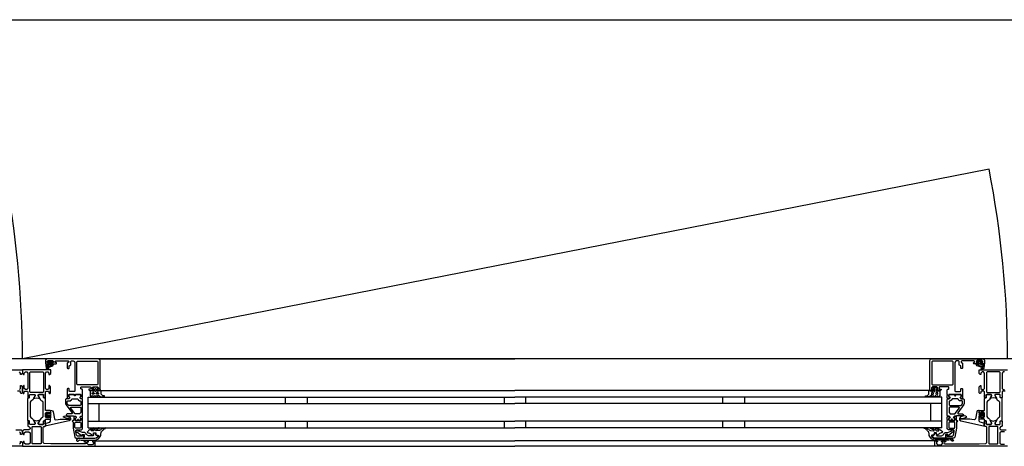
# Model space of a CAD drawing. Header units: millimetres. Extents: x -532 to 413144, y -532 to 654275.
# Tile 96 of 210: x 28798 to 29697, y 12470 to 12860. Entities that reach past the tile are written whole.
import ezdxf

# ---------------------------------------------------------------- set-up
doc = ezdxf.new("R2010")
doc.units = ezdxf.units.MM
doc.header["$LTSCALE"] = 100
for name, color, linetype in [('A-0310-KOZIJN-BU', 7, 'Continuous'), ('A-0410-AFWERKING-GEVEL', 7, 'Continuous'), ('BL313---_BUDEUR', 1, 'Continuous')]:
    doc.layers.add(name, color=color, linetype=linetype)

msp = doc.modelspace()

# ---------------------------------------------------------------- linework, layer by layer
at = {"layer": 'A-0310-KOZIJN-BU'}
for p, q in [((29040, 12515), (29040, 12509)), ((29060, 12515), (29060, 12509)), ((29240, 12515), (29240, 12509)), ((29260, 12509), (29260, 12515)), ((29440, 12509), (29440, 12515)), ((29460, 12509), (29460, 12515)), ((29040, 12493), (29040, 12487)), ((29060, 12493), (29060, 12487)), ((29240, 12493), (29240, 12487)), ((29260, 12487), (29260, 12493)), ((29440, 12487), (29440, 12493)), ((29460, 12487), (29460, 12493))]:
    msp.add_line(p, q, dxfattribs=at)
at = {"layer": 'A-0310-KOZIJN-BU', "ltscale": 10}
for points in [[(28871, 12521.5), (28871, 12548.5), (28870.5, 12549.6875), (28869.5, 12550), (28822.5, 12550), (28821.25, 12549.4375), (28821, 12548.5), (28821, 12545.5), (28823, 12545.5), (28823.5, 12546), (28823.5, 12546.5), (28822.5, 12546.5), (28822.5, 12547.5), (28823.5, 12548.5), (28827.5, 12548.5), (28828.5, 12547.5), (28828.5, 12546.5), (28827.5, 12546.5), (28827.5, 12546), (28828, 12545.5), (28830.75, 12545.5), (28831.125, 12545.65625), (28831.25, 12546), (28831.125, 12546.34375), (28830.75, 12546.5), (28830.5, 12546.5), (28830.125, 12546.65625), (28830, 12547), (28830, 12547.5), (28830.5, 12548), (28841.75, 12548), (28842.25, 12547.5), (28842.25, 12547), (28841, 12546), (28841, 12541.5), (28841.5, 12541), (28842.25, 12541), (28842.75, 12541.5), (28842.75, 12543.5), (28843.25, 12544), (28843.75, 12544), (28844.25, 12544.5), (28844.25, 12547.5), (28844.75, 12548), (28846.5, 12548), (28847.5, 12547.4375), (28848, 12546.5), (28848, 12520.5), (28847.5, 12520), (28843.25, 12520), (28842.75, 12520.5), (28842.75, 12522.5), (28842.25, 12523), (28841.5, 12523), (28841, 12522.5), (28841, 12517.5), (28841, 12517.3125), (28841, 12516.6875), (28841, 12516.5), (28841, 12514.03125), (28841, 12513.6875), (28841.25, 12513.6875), (28842.5, 12513.875), (28843, 12514), (28843.25, 12514.5), (28843, 12514.9375), (28842.25, 12515.375), (28842.25, 12515.71875), (28842.25, 12517.3125), (28842.5, 12517.5), (28853.25, 12517.5), (28853.5, 12517.3125), (28853.5, 12515.71875), (28853.5, 12515.375), (28852.75, 12515.03125), (28852.5, 12514.5), (28852.75, 12514), (28853.25, 12513.875), (28854.5, 12513.6875), (28854.75, 12513.78125), (28855, 12514.03125), (28855, 12516.5), (28854.75, 12516.6875), (28854.75, 12517.3125), (28855, 12517.5), (28855, 12521.6875), (28854.5, 12522.1875), (28854, 12522.1875), (28853.5, 12522.6875), (28853.5, 12524), (28854, 12524.5), (28862, 12524.5), (28862.5, 12524), (28862.5, 12522.6875), (28862, 12522.1875), (28860.75, 12522.1875), (28860.75, 12521.5), (28861.25, 12521), (28864, 12521), (28864.5, 12521.5), (28864.5, 12522), (28863.75, 12522), (28863.75, 12523.5), (28864.5, 12524.5), (28868.5, 12524.5), (28869.5, 12523.5), (28869.5, 12522), (28868.5, 12522), (28868.5, 12521.5), (28869, 12521), (28870.5, 12521), (28871, 12521.5)], [(28869.5, 12550), (29250, 12550)], [(29630.5, 12550), (29250, 12550)], [(29629, 12521.5), (29629, 12548.5), (29629.5, 12549.6875), (29630.5, 12550), (29677.5, 12550), (29678.75, 12549.4375), (29679, 12548.5), (29679, 12545.5), (29677, 12545.5), (29676.5, 12546), (29676.5, 12546.5), (29677.5, 12546.5), (29677.5, 12547.5), (29676.5, 12548.5), (29672.5, 12548.5), (29671.5, 12547.5), (29671.5, 12546.5), (29672.5, 12546.5), (29672.5, 12546), (29672, 12545.5), (29669.25, 12545.5), (29668.875, 12545.65625), (29668.75, 12546), (29668.875, 12546.34375), (29669.25, 12546.5), (29669.5, 12546.5), (29669.875, 12546.65625), (29670, 12547), (29670, 12547.5), (29669.5, 12548), (29658.25, 12548), (29657.75, 12547.5), (29657.75, 12547), (29659, 12546), (29659, 12541.5), (29658.5, 12541), (29657.75, 12541), (29657.25, 12541.5), (29657.25, 12543.5), (29656.75, 12544), (29656.25, 12544), (29655.75, 12544.5), (29655.75, 12547.5), (29655.25, 12548), (29653.5, 12548), (29652.5, 12547.4375), (29652, 12546.5), (29652, 12520.5), (29652.5, 12520), (29656.75, 12520), (29657.25, 12520.5), (29657.25, 12522.5), (29657.75, 12523), (29658.5, 12523), (29659, 12522.5), (29659, 12517.5), (29659, 12517.3125), (29659, 12516.6875), (29659, 12516.5), (29659, 12514.03125), (29659, 12513.6875), (29658.75, 12513.6875), (29657.5, 12513.875), (29657, 12514), (29656.75, 12514.5), (29657, 12514.9375), (29657.75, 12515.375), (29657.75, 12515.71875), (29657.75, 12517.3125), (29657.5, 12517.5), (29646.75, 12517.5), (29646.5, 12517.3125), (29646.5, 12515.71875), (29646.5, 12515.375), (29647.25, 12515.03125), (29647.5, 12514.5), (29647.25, 12514), (29646.75, 12513.875), (29645.5, 12513.6875), (29645.25, 12513.78125), (29645, 12514.03125), (29645, 12516.5), (29645.25, 12516.6875), (29645.25, 12517.3125), (29645, 12517.5), (29645, 12521.6875), (29645.5, 12522.1875), (29646, 12522.1875), (29646.5, 12522.6875), (29646.5, 12524), (29646, 12524.5), (29638, 12524.5), (29637.5, 12524), (29637.5, 12522.6875), (29638, 12522.1875), (29639.25, 12522.1875), (29639.25, 12521.5), (29638.75, 12521), (29636, 12521), (29635.5, 12521.5), (29635.5, 12522), (29636.25, 12522), (29636.25, 12523.5), (29635.5, 12524.5), (29631.5, 12524.5), (29630.5, 12523.5), (29630.5, 12522), (29631.5, 12522), (29631.5, 12521.5), (29631, 12521), (29629.5, 12521), (29629, 12521.5)], [(28824, 12544.59375), (28824, 12545.125), (28824.125, 12545.1875), (28826.75, 12545.1875), (28826.875, 12545.125), (28826.875, 12544.375), (28826.75, 12544.1875), (28822.5, 12542.59375), (28822.375, 12542.625), (28822.375, 12542.6875), (28822.125, 12543.875), (28822.25, 12544.09375), (28823.5, 12544.09375), (28824, 12544.59375)], [(28824.25, 12546.3125), (28824.25, 12547.09375), (28824.375, 12547.3125), (28826.625, 12547.3125), (28826.875, 12547.125), (28826.875, 12546.3125), (28826.5, 12545.90625), (28824.625, 12545.90625), (28824.25, 12546.3125)], [(29675.75, 12546.3125), (29675.75, 12547.09375), (29675.625, 12547.3125), (29673.375, 12547.3125), (29673.125, 12547.125), (29673.125, 12546.3125), (29673.5, 12545.90625), (29675.375, 12545.90625), (29675.75, 12546.3125)], [(29676, 12544.59375), (29676, 12545.125), (29675.875, 12545.1875), (29673.25, 12545.1875), (29673.125, 12545.125), (29673.125, 12544.375), (29673.25, 12544.1875), (29677.5, 12542.59375), (29677.625, 12542.625), (29677.625, 12542.6875), (29677.875, 12543.875), (29677.75, 12544.09375), (29676.5, 12544.09375), (29676, 12544.59375)], [(28774, 12540), (28800, 12540), (28800, 12536.59375), (28798.90625, 12535.5), (28798.3125, 12535.5), (28798.3125, 12537), (28797.3125, 12538)], [(29697.8125, 12520.3125), (29695.5, 12520.3125), (29695, 12519.8125), (29695, 12517.5), (29694.8125, 12516.78125), (29695, 12516.5), (29695, 12514.59375), (29694.71875, 12514.3125), (29693.71875, 12514.3125), (29693.40625, 12514.59375), (29693.40625, 12517), (29692.90625, 12517.5), (29689, 12517.5), (29688.5, 12517), (29688.5, 12516.3125), (29689.9375, 12513.90625), (29689.9375, 12513.84375), (29689.9375, 12513.78125), (29689.8125, 12513.6875), (29688.625, 12513.9375), (29687, 12514.40625), (29685.4375, 12513.9375), (29684.3125, 12513.71875), (29684.125, 12513.90625), (29685.5, 12516.3125), (29685.5, 12517), (29685, 12517.5), (29681.125, 12517.5), (29680.625, 12517), (29680.625, 12514.59375), (29680.375, 12514.3125), (29679.375, 12514.3125), (29679, 12514.59375), (29679, 12516.5), (29679.25, 12517.21875), (29679, 12517.5), (29679, 12519.8125), (29678.5, 12520.3125), (29676.25, 12520.3125), (29675.75, 12519.8125), (29675.75, 12518.8125), (29675.25, 12518.3125), (29674.75, 12518.3125), (29674.25, 12518.8125), (29674.25, 12524.5), (29675.25, 12525.5), (29675.75, 12525.5), (29675.75, 12523), (29676.75, 12522), (29678, 12522), (29679, 12523), (29679, 12530), (29679, 12531), (29679, 12537), (29678, 12538), (29676.75, 12538), (29675.75, 12537), (29675.75, 12535.5), (29675.125, 12535.5), (29674, 12536.59375), (29674, 12540), (29700, 12540)], [(29697.3125, 12538), (29696, 12538), (29695, 12537), (29695, 12531), (29695, 12530), (29695, 12523), (29696, 12522), (29697.3125, 12522)], [(28797.3125, 12522), (28798.3125, 12523), (28798.3125, 12525.5), (28798.8125, 12525.5), (28799.8125, 12524.5), (28799.8125, 12518.8125), (28799.3125, 12518.3125), (28798.8125, 12518.3125), (28798.3125, 12518.8125), (28798.3125, 12519.8125), (28797.8125, 12520.3125), (28795.5, 12520.3125)], [(28845.5, 12500.625), (28845.5, 12500.125), (28845, 12499.84375), (28841, 12499.84375), (28840, 12498.84375), (28841, 12497.84375), (28846.5, 12497.84375), (28847, 12497.5625), (28848.5, 12497.5625), (28849, 12497.0625), (28849, 12496.1875), (28848.25, 12495.4375), (28848.25, 12494.0625), (28848.75, 12493.5625), (28850, 12493.5625), (28850.25, 12493.625), (28850.25, 12493.84375), (28850.25, 12494.3125), (28850.5, 12494.75), (28851, 12494.90625), (28851.25, 12494.75), (28851.5, 12494.3125), (28851.5, 12493.8125), (28851.5, 12493.625), (28851.75, 12493.5625), (28853, 12493.5625), (28853.5, 12494.0625), (28853.5, 12495.4375), (28852.75, 12496.1875), (28852.75, 12497.0625), (28853.25, 12497.5625), (28854.5, 12497.5625), (28855, 12498.0625), (28855, 12512.9375), (28854.5, 12513.4375), (28853.25, 12513.4375), (28852.75, 12513.9375), (28852.75, 12514.8125), (28853.5, 12515.59375), (28853.5, 12516.9375), (28853, 12517.4375), (28848.75, 12517.4375), (28848.5, 12517.3125), (28848.5, 12517), (28848.5, 12516.6875), (28848.25, 12516.3125), (28848, 12516.09375), (28847.5, 12516.3125), (28847.25, 12516.6875), (28847.25, 12517), (28847.25, 12517.3125), (28847, 12517.4375), (28842.75, 12517.4375), (28842.25, 12516.9375), (28842.25, 12515.59375), (28843, 12514.8125), (28843, 12513.9375), (28842.5, 12513.4375), (28840, 12513.4375), (28839.5, 12512.9375), (28839.5, 12509.09375), (28839.75, 12508.09375), (28845.5, 12500.625)], [(28860, 12515), (29250, 12515)], [(28860, 12487), (28860, 12515)], [(28871.5, 12521), (29250, 12521)], [(29628.5, 12521), (29250, 12521)], [(29640, 12515), (29250, 12515)], [(29640, 12487), (29640, 12515)], [(29654.5, 12500.625), (29654.5, 12500.125), (29655, 12499.84375), (29659, 12499.84375), (29660, 12498.84375), (29659, 12497.84375), (29653.5, 12497.84375), (29653, 12497.5625), (29651.5, 12497.5625), (29651, 12497.0625), (29651, 12496.1875), (29651.75, 12495.4375), (29651.75, 12494.0625), (29651.25, 12493.5625), (29650, 12493.5625), (29649.75, 12493.625), (29649.75, 12493.84375), (29649.75, 12494.3125), (29649.5, 12494.75), (29649, 12494.90625), (29648.75, 12494.75), (29648.5, 12494.3125), (29648.5, 12493.8125), (29648.5, 12493.625), (29648.25, 12493.5625), (29647, 12493.5625), (29646.5, 12494.0625), (29646.5, 12495.4375), (29647.25, 12496.1875), (29647.25, 12497.0625), (29646.75, 12497.5625), (29645.5, 12497.5625), (29645, 12498.0625), (29645, 12512.9375), (29645.5, 12513.4375), (29646.75, 12513.4375), (29647.25, 12513.9375), (29647.25, 12514.8125), (29646.5, 12515.59375), (29646.5, 12516.9375), (29647, 12517.4375), (29651.25, 12517.4375), (29651.5, 12517.3125), (29651.5, 12517), (29651.5, 12516.6875), (29651.75, 12516.3125), (29652, 12516.09375), (29652.5, 12516.3125), (29652.75, 12516.6875), (29652.75, 12517), (29652.75, 12517.3125), (29653, 12517.4375), (29657.25, 12517.4375), (29657.75, 12516.9375), (29657.75, 12515.59375), (29657, 12514.8125), (29657, 12513.9375), (29657.5, 12513.4375), (29660, 12513.4375), (29660.5, 12512.9375), (29660.5, 12509.09375), (29660.25, 12508.09375), (29654.5, 12500.625)], [(28852.75, 12505.84375), (28853.25, 12505.34375), (28853.25, 12500.84375), (28852.25, 12499.84375), (28848.25, 12499.84375), (28847.75, 12500.03125), (28844, 12505.03125), (28844, 12505.5625), (28844.5, 12505.84375), (28852.75, 12505.84375)], [(28860, 12509), (29250, 12509)], [(28870, 12493), (28870, 12509)], [(29640, 12509), (29250, 12509)], [(29630, 12493), (29630, 12509)], [(29647.25, 12505.84375), (29646.75, 12505.34375), (29646.75, 12500.84375), (29647.75, 12499.84375), (29651.75, 12499.84375), (29652.25, 12500.03125), (29656, 12505.03125), (29656, 12505.5625), (29655.5, 12505.84375), (29647.25, 12505.84375)], [(28830.5, 12494.3125), (28832.5, 12494.53125), (28834.5, 12494.6875), (28836.5, 12494.78125), (28838.5, 12494.8125), (28840.5, 12494.75), (28842.5, 12494.625), (28842.75, 12494.71875), (28843, 12495.03125), (28842.75, 12495.34375), (28840.75, 12495.28125), (28837.5, 12496.6875), (28837.25, 12497.03125), (28837.75, 12497.375), (28838, 12497.59375), (28839.5, 12497.71875), (28843, 12496.9375), (28844, 12495.4375), (28844, 12494.34375), (28842.75, 12493.3125), (28821.875, 12488.6875), (28821.375, 12488.78125), (28821.25, 12489.15625), (28821.25, 12490.6875), (28821.625, 12491.1875), (28825, 12492.09375), (28825.75, 12493.0625), (28825.75, 12496.3125), (28826.25, 12496.8125), (28825.75, 12497.3125), (28823.875, 12497.3125), (28823.875, 12496.59375), (28823.75, 12496.34375), (28823.375, 12496.34375), (28821.625, 12497.9375), (28821.25, 12498.6875), (28821.625, 12499.46875), (28823.375, 12501.0625), (28823.75, 12501.0625), (28823.875, 12500.8125), (28823.875, 12500.09375), (28825.75, 12500.09375), (28826.25, 12500.59375), (28825.75, 12501.09375), (28825.75, 12502.6875), (28826.625, 12502.6875), (28827.625, 12502.34375), (28828.125, 12501.46875), (28829.25, 12495.09375), (28829.75, 12494.4375), (28830.5, 12494.3125)], [(28825.625, 12498.09375), (28826.25, 12498.6875), (28825.625, 12499.3125), (28822.875, 12499.3125), (28822.25, 12498.6875), (28822.875, 12498.09375), (28825.625, 12498.09375)], [(28856, 12477.5), (28856, 12480.3125), (28855, 12480.3125), (28855, 12479.3125), (28850.25, 12479.3125), (28849.25, 12480.125), (28848.75, 12483.34375), (28848.75, 12484.59375), (28849.25, 12485.09375), (28854, 12485.09375), (28855, 12486.09375), (28855, 12493.5), (28854.75, 12493.6875), (28854.75, 12494.3125), (28855, 12494.5), (28855, 12496.96875), (28854.75, 12497.21875), (28854.5, 12497.3125), (28853.25, 12497.125), (28852.75, 12497), (28852.5, 12496.5), (28852.75, 12495.96875), (28853.5, 12495.625), (28853.5, 12495.28125), (28853.5, 12493.6875), (28853.25, 12493.5), (28848.5, 12493.5), (28848.25, 12493.59375), (28848.25, 12493.6875), (28848.25, 12495.28125), (28848.25, 12495.625), (28849, 12496.09375), (28849.25, 12496.5), (28849, 12496.90625), (28848.5, 12497.125), (28847.25, 12497.3125), (28847, 12497.21875), (28847, 12496.96875), (28847, 12494.5), (28847, 12494.3125), (28847, 12493.6875), (28847, 12493.5), (28846, 12493.5), (28845.5, 12492.90625), (28846, 12492.3125), (28846.5, 12492.3125), (28846.5, 12486.59375), (28848, 12478.34375), (28849, 12477.5), (28856, 12477.5)], [(29644, 12477.5), (29644, 12480.3125), (29645, 12480.3125), (29645, 12479.3125), (29649.75, 12479.3125), (29650.75, 12480.125), (29651.25, 12483.34375), (29651.25, 12484.59375), (29650.75, 12485.09375), (29646, 12485.09375), (29645, 12486.09375), (29645, 12493.5), (29645.25, 12493.6875), (29645.25, 12494.3125), (29645, 12494.5), (29645, 12496.96875), (29645.25, 12497.21875), (29645.5, 12497.3125), (29646.75, 12497.125), (29647.25, 12497), (29647.5, 12496.5), (29647.25, 12495.96875), (29646.5, 12495.625), (29646.5, 12495.28125), (29646.5, 12493.6875), (29646.75, 12493.5), (29651.5, 12493.5), (29651.75, 12493.59375), (29651.75, 12493.6875), (29651.75, 12495.28125), (29651.75, 12495.625), (29651, 12496.09375), (29650.75, 12496.5), (29651, 12496.90625), (29651.5, 12497.125), (29652.75, 12497.3125), (29653, 12497.21875), (29653, 12496.96875), (29653, 12494.5), (29653, 12494.3125), (29653, 12493.6875), (29653, 12493.5), (29654, 12493.5), (29654.5, 12492.90625), (29654, 12492.3125), (29653.5, 12492.3125), (29653.5, 12486.59375), (29652, 12478.34375), (29651, 12477.5), (29644, 12477.5)], [(29669.5, 12494.3125), (29667.5, 12494.53125), (29665.5, 12494.6875), (29663.5, 12494.78125), (29661.5, 12494.8125), (29659.5, 12494.75), (29657.5, 12494.625), (29657.25, 12494.71875), (29657, 12495.03125), (29657.25, 12495.34375), (29659.25, 12495.28125), (29662.5, 12496.6875), (29662.75, 12497.03125), (29662.25, 12497.375), (29662, 12497.59375), (29660.5, 12497.71875), (29657, 12496.9375), (29656, 12495.4375), (29656, 12494.34375), (29657.25, 12493.3125), (29678.125, 12488.6875), (29678.625, 12488.78125), (29678.75, 12489.15625), (29678.75, 12490.6875), (29678.375, 12491.1875), (29675, 12492.09375), (29674.25, 12493.0625), (29674.25, 12496.3125), (29673.75, 12496.8125), (29674.25, 12497.3125), (29676.125, 12497.3125), (29676.125, 12496.59375), (29676.25, 12496.34375), (29676.625, 12496.34375), (29678.375, 12497.9375), (29678.75, 12498.6875), (29678.375, 12499.46875), (29676.625, 12501.0625), (29676.25, 12501.0625), (29676.125, 12500.8125), (29676.125, 12500.09375), (29674.25, 12500.09375), (29673.75, 12500.59375), (29674.25, 12501.09375), (29674.25, 12502.6875), (29673.375, 12502.6875), (29672.375, 12502.34375), (29671.875, 12501.46875), (29670.75, 12495.09375), (29670.25, 12494.4375), (29669.5, 12494.3125)], [(29674.375, 12498.09375), (29673.75, 12498.6875), (29674.375, 12499.3125), (29677.125, 12499.3125), (29677.75, 12498.6875), (29677.125, 12498.09375), (29674.375, 12498.09375)], [(28817.125, 12472.6875), (28816.625, 12472.1875), (28809.25, 12472.1875), (28808.75, 12472.6875), (28808.75, 12487.6875), (28809.25, 12488.1875), (28816.625, 12488.1875), (28817.125, 12487.6875), (28817.125, 12472.6875)], [(28860, 12493), (29250, 12493)], [(28860, 12487), (29250, 12487)], [(29640, 12493), (29250, 12493)], [(29640, 12487), (29250, 12487)], [(29700, 12470), (29634, 12470), (29633.5, 12470.5), (29633.5, 12474.5), (29634, 12475), (29635.5, 12475), (29636, 12474.5), (29636, 12474), (29635, 12474), (29635, 12472.5), (29636, 12471.5), (29639.75, 12471.5), (29640.75, 12472.5), (29640.75, 12474), (29639.75, 12474), (29639.75, 12474.5), (29640.25, 12475), (29643.25, 12475), (29643.75, 12474.5), (29643.25, 12474), (29642.75, 12474), (29641.75, 12473.5), (29641.75, 12472.6875), (29642.75, 12472.1875), (29674, 12472.1875), (29680.125, 12472.4375), (29681, 12473.4375), (29681, 12487.5), (29680.5, 12488), (29679.5, 12488), (29679, 12488.5), (29679, 12490), (29679.25, 12490.71875), (29679, 12491), (29679, 12492.90625), (29679.375, 12493.1875), (29680.375, 12493.1875), (29680.625, 12492.90625), (29680.625, 12490.5), (29681.125, 12490), (29685, 12490), (29685.5, 12490.5), (29685.5, 12491.1875), (29684.125, 12493.59375), (29684.125, 12493.6875), (29684.1875, 12493.78125), (29684.25, 12493.8125), (29686.125, 12493.28125), (29687, 12493.09375), (29687.9375, 12493.28125), (29689.75, 12493.78125), (29689.875, 12493.78125), (29689.9375, 12493.6875), (29689.9375, 12493.59375), (29688.5, 12491.1875), (29688.5, 12490.5), (29689, 12490), (29692.90625, 12490), (29693.40625, 12490.5), (29693.40625, 12492.90625), (29693.71875, 12493.1875), (29694.71875, 12493.1875), (29695, 12492.90625), (29695, 12491), (29694.8125, 12490.28125), (29695, 12490), (29695, 12488.5), (29694.5, 12488), (29694, 12488), (29693, 12487), (29693, 12486), (29694, 12485), (29698.8125, 12485)], [(29682.875, 12472.6875), (29683.375, 12472.1875), (29690.75, 12472.1875), (29691.25, 12472.6875), (29691.25, 12487.6875), (29690.75, 12488.1875), (29683.375, 12488.1875), (29682.875, 12487.6875), (29682.875, 12472.6875)], [(28794, 12485), (28798.8125, 12485), (28799.8125, 12484), (28799.8125, 12481.6875), (28798.8125, 12480.6875), (28798.3125, 12480.6875), (28798.3125, 12482.1875), (28797.3125, 12483.1875)], [(29697.3125, 12483.1875), (29694, 12483.1875), (29693, 12482.1875), (29693, 12473), (29694, 12472), (29697.3125, 12472)], [(28797.3125, 12472), (28798.3125, 12473), (28798.3125, 12474.5), (28798.90625, 12474.5), (28800, 12473.40625), (28800, 12470), (28734, 12470)], [(28866, 12475), (29250, 12475)], [(28866, 12470), (29250, 12470)], [(29634, 12475), (29250, 12475)], [(29634, 12470), (29250, 12470)]]:
    msp.add_lwpolyline(points, dxfattribs=at)
for points in [[(28823.625, 12546.625), (28823.75, 12546.46875), (28823.75, 12545.34375), (28823.625, 12545.1875), (28821.75, 12545.1875), (28821.375, 12544.96875), (28821.25, 12544.5), (28821.75, 12541.28125), (28823.25, 12540.1875), (28824.125, 12540.46875), (28824.25, 12540.78125), (28824.125, 12541.09375), (28823.875, 12541.1875), (28823.25, 12541), (28822.75, 12541.21875), (28822.5, 12541.6875), (28822.625, 12541.75), (28822.625, 12541.84375), (28827.75, 12543.5625), (28828.5, 12544.9375), (28828.125, 12545.1875), (28827.25, 12545.1875), (28827.125, 12545.34375), (28827.125, 12546.4375), (28827.25, 12546.625), (28828.125, 12546.78125), (28828.25, 12546.875), (28828.125, 12547.09375), (28827.375, 12547.8125), (28826.75, 12548.09375), (28824.25, 12548.09375), (28823.625, 12547.875), (28822.75, 12547.1875), (28822.625, 12547), (28822.75, 12546.84375)], [(28850.25, 12526.3125), (28849.75, 12526.8125), (28849.75, 12547.3125), (28850.25, 12547.8125), (28868.5, 12547.8125), (28869, 12547.3125), (28869, 12526.8125), (28868.5, 12526.3125)], [(29649.75, 12526.3125), (29650.25, 12526.8125), (29650.25, 12547.3125), (29649.75, 12547.8125), (29631.5, 12547.8125), (29631, 12547.3125), (29631, 12526.8125), (29631.5, 12526.3125)], [(29676.375, 12546.625), (29676.25, 12546.46875), (29676.25, 12545.34375), (29676.375, 12545.1875), (29678.25, 12545.1875), (29678.625, 12544.96875), (29678.75, 12544.5), (29678.25, 12541.28125), (29676.75, 12540.1875), (29675.875, 12540.46875), (29675.75, 12540.78125), (29675.875, 12541.09375), (29676.125, 12541.1875), (29676.75, 12541), (29677.25, 12541.21875), (29677.5, 12541.6875), (29677.375, 12541.75), (29677.375, 12541.84375), (29672.25, 12543.5625), (29671.5, 12544.9375), (29671.875, 12545.1875), (29672.75, 12545.1875), (29672.875, 12545.34375), (29672.875, 12546.4375), (29672.75, 12546.625), (29671.875, 12546.78125), (29671.75, 12546.875), (29671.875, 12547.09375), (29672.625, 12547.8125), (29673.25, 12548.09375), (29675.75, 12548.09375), (29676.375, 12547.875), (29677.25, 12547.1875), (29677.375, 12547), (29677.25, 12546.84375)], [(28821, 12517.5), (28821, 12519.8125), (28821.5, 12520.3125), (28823.75, 12520.3125), (28824.25, 12519.8125), (28824.25, 12518.8125), (28824.75, 12518.3125), (28825.25, 12518.3125), (28825.75, 12518.8125), (28825.75, 12524.5), (28824.75, 12525.5), (28824.25, 12525.5), (28824.25, 12523), (28823.25, 12522), (28822, 12522), (28821, 12523), (28821, 12530), (28821, 12531), (28821, 12537), (28822, 12538), (28823.25, 12538), (28824.25, 12537), (28824.25, 12535.5), (28824.875, 12535.5), (28826, 12536.59375), (28826, 12540), (28800, 12540), (28800, 12536.59375), (28801.09375, 12535.5), (28801.6875, 12535.5), (28801.6875, 12537), (28802.6875, 12538), (28804, 12538), (28805, 12537), (28805, 12531), (28805, 12530), (28805, 12523), (28804, 12522), (28802.6875, 12522), (28801.6875, 12523), (28801.6875, 12525.5), (28801.1875, 12525.5), (28800.1875, 12524.5), (28800.1875, 12518.8125), (28800.6875, 12518.3125), (28801.1875, 12518.3125), (28801.6875, 12518.8125), (28801.6875, 12519.8125), (28802.1875, 12520.3125), (28804.5, 12520.3125), (28805, 12519.8125), (28805, 12517.5), (28805.1875, 12516.78125), (28805, 12516.5), (28805, 12514.59375), (28805.28125, 12514.3125), (28806.28125, 12514.3125), (28806.59375, 12514.59375), (28806.59375, 12517), (28807.09375, 12517.5), (28811, 12517.5), (28811.5, 12517), (28811.5, 12516.3125), (28810.0625, 12513.90625), (28810.0625, 12513.84375), (28810.0625, 12513.78125), (28810.1875, 12513.6875), (28811.375, 12513.9375), (28813, 12514.40625), (28814.5625, 12513.9375), (28815.6875, 12513.71875), (28815.875, 12513.90625), (28814.5, 12516.3125), (28814.5, 12517), (28815, 12517.5), (28818.875, 12517.5), (28819.375, 12517), (28819.375, 12514.59375), (28819.625, 12514.3125), (28820.625, 12514.3125), (28821, 12514.59375), (28821, 12516.5), (28820.75, 12517.21875)], [(28818.625, 12519.3125), (28807.28125, 12519.3125), (28806.78125, 12519.8125), (28806.78125, 12537.5), (28807.28125, 12538), (28818.625, 12538), (28819.125, 12537.5), (28819.125, 12519.8125)], [(29681.375, 12519.3125), (29692.71875, 12519.3125), (29693.21875, 12519.8125), (29693.21875, 12537.5), (29692.71875, 12538), (29681.375, 12538), (29680.875, 12537.5), (29680.875, 12519.8125)], [(28872, 12520.1875), (28871.5, 12521.1875), (28871, 12521.59375), (28871, 12520.6875), (28869.5, 12520.6875), (28869, 12520.21875), (28868.5, 12520.21875), (28868.5, 12520.6875), (28868.5, 12522), (28868.5, 12522.3125), (28868.5, 12522.3125), (28869, 12522.53125), (28869, 12522.8125), (28868, 12523.84375), (28867.5, 12524), (28866, 12524), (28865.5, 12523.84375), (28864.5, 12522.8125), (28864.5, 12522.625), (28864.5, 12522.375), (28865, 12522.21875), (28865, 12522), (28865, 12520.6875), (28865, 12520.21875), (28864.5, 12520.21875), (28864, 12520.6875), (28862.25, 12520.6875), (28861.75, 12520.40625), (28861.75, 12516.40625), (28862.5, 12515.40625), (28862.75, 12515.1875), (28863.25, 12515.40625), (28863.5, 12516.1875), (28863.75, 12516.40625), (28864, 12516.1875), (28864.5, 12515.40625), (28864.5, 12515.1875), (28865, 12515.40625), (28865.5, 12516.1875), (28865.5, 12516.40625), (28866, 12516.1875), (28866.5, 12515.40625), (28866.5, 12515.1875), (28867, 12515.40625), (28867.5, 12516.1875), (28867.5, 12516.40625), (28868, 12516.1875), (28868.5, 12515.40625), (28868.5, 12515.1875), (28869, 12515.46875), (28869, 12516.3125), (28869.5, 12516.8125), (28871, 12515.6875), (28872, 12515.1875), (28875, 12515.1875), (28875, 12515.625), (28875, 12515.84375), (28875, 12516.0625), (28874, 12516.15625), (28873.5, 12516.28125), (28872, 12517.65625)], [(28866.5, 12520.1875), (28866, 12520.6875), (28866, 12522.3125), (28866.5, 12522.8125), (28867, 12522.8125), (28867.5, 12522.3125), (28867.5, 12520.6875), (28867, 12520.1875)], [(29628, 12520.1875), (29628.5, 12521.1875), (29629, 12521.59375), (29629, 12520.6875), (29630.5, 12520.6875), (29631, 12520.21875), (29631.5, 12520.21875), (29631.5, 12520.6875), (29631.5, 12522), (29631.5, 12522.3125), (29631.5, 12522.3125), (29631, 12522.53125), (29631, 12522.8125), (29632, 12523.84375), (29632.5, 12524), (29634, 12524), (29634.5, 12523.84375), (29635.5, 12522.8125), (29635.5, 12522.625), (29635.5, 12522.375), (29635, 12522.21875), (29635, 12522), (29635, 12520.6875), (29635, 12520.21875), (29635.5, 12520.21875), (29636, 12520.6875), (29637.75, 12520.6875), (29638.25, 12520.40625), (29638.25, 12516.40625), (29637.5, 12515.40625), (29637.25, 12515.1875), (29636.75, 12515.40625), (29636.5, 12516.1875), (29636.25, 12516.40625), (29636, 12516.1875), (29635.5, 12515.40625), (29635.5, 12515.1875), (29635, 12515.40625), (29634.5, 12516.1875), (29634.5, 12516.40625), (29634, 12516.1875), (29633.5, 12515.40625), (29633.5, 12515.1875), (29633, 12515.40625), (29632.5, 12516.1875), (29632.5, 12516.40625), (29632, 12516.1875), (29631.5, 12515.40625), (29631.5, 12515.1875), (29631, 12515.46875), (29631, 12516.3125), (29630.5, 12516.8125), (29629, 12515.6875), (29628, 12515.1875), (29625, 12515.1875), (29625, 12515.625), (29625, 12515.84375), (29625, 12516.0625), (29626, 12516.15625), (29626.5, 12516.28125), (29628, 12517.65625)], [(29633.5, 12520.1875), (29634, 12520.6875), (29634, 12522.3125), (29633.5, 12522.8125), (29633, 12522.8125), (29632.5, 12522.3125), (29632.5, 12520.6875), (29633, 12520.1875)], [(28806.28125, 12514.3125), (28806.59375, 12514.59375), (28806.59375, 12517), (28807.09375, 12517.5), (28810.625, 12517.5), (28811.4375, 12516.78125), (28811.3125, 12515.96875), (28809.375, 12512.5625), (28808.625, 12511.78125), (28807.6875, 12511.25), (28807.1875, 12510.375), (28807.1875, 12497.125), (28807.6875, 12496.25), (28808.625, 12495.71875), (28809.375, 12494.9375), (28811.3125, 12491.53125), (28811.3125, 12490.4375), (28810.625, 12490), (28807.09375, 12490), (28806.59375, 12490.5), (28806.59375, 12492.90625), (28806.28125, 12493.1875), (28805.5, 12493.1875), (28805, 12493.6875), (28805, 12513.8125), (28805.5, 12514.3125)], [(28819.625, 12514.3125), (28819.375, 12514.59375), (28819.375, 12517), (28818.875, 12517.5), (28815.3125, 12517.5), (28814.5, 12516.78125), (28814.625, 12515.96875), (28816.5, 12512.5625), (28817.25, 12511.78125), (28818.25, 12511.25), (28818.75, 12510.375), (28818.75, 12497.125), (28818.25, 12496.25), (28817.25, 12495.71875), (28816.5, 12494.9375), (28814.625, 12491.53125), (28814.625, 12490.4375), (28815.3125, 12490), (28818.875, 12490), (28819.375, 12490.5), (28819.375, 12492.90625), (28819.625, 12493.1875), (28820.5, 12493.1875), (28821, 12493.6875), (28821, 12494.6875), (28825.25, 12494.6875), (28825.75, 12495.1875), (28825.75, 12496.03125), (28825, 12497), (28824.25, 12497.1875), (28824.25, 12496.1875), (28822, 12496.1875), (28821, 12497.1875), (28821, 12500.1875), (28822, 12501.1875), (28824.25, 12501.1875), (28824.25, 12500.1875), (28825, 12500.40625), (28825.75, 12501.375), (28825.75, 12502.1875), (28825.25, 12502.6875), (28821, 12502.6875), (28821, 12513.8125), (28820.5, 12514.3125)], [(28852.75, 12507.4375), (28842.5, 12507.4375), (28842, 12507.625), (28841, 12508.84375), (28841, 12509.125), (28841, 12510.9375), (28841.5, 12511.4375), (28843.75, 12511.4375), (28844.75, 12512.4375), (28844.75, 12512.9375), (28845.25, 12513.4375), (28850.5, 12513.4375), (28851, 12512.9375), (28851, 12512.4375), (28852, 12511.4375), (28852.75, 12511.4375), (28853.25, 12510.9375), (28853.25, 12507.9375)], [(28848, 12517.3125), (28848.25, 12517.1875), (28848.5, 12516.65625), (28848.25, 12516.28125), (28847.75, 12516.125), (28847.5, 12516.28125), (28847.25, 12516.65625), (28847.5, 12517.1875)], [(28864, 12519.1875), (28865, 12519.1875), (28865.5, 12518.6875), (28865.5, 12518.09375), (28865, 12517.59375), (28864, 12517.59375), (28863.75, 12518.09375), (28863.75, 12518.6875)], [(28868, 12519.1875), (28869, 12519.1875), (28869.5, 12518.6875), (28869.5, 12518.09375), (28869, 12517.59375), (28868, 12517.59375), (28867.5, 12518.09375), (28867.5, 12518.6875)], [(29632, 12519.1875), (29631, 12519.1875), (29630.5, 12518.6875), (29630.5, 12518.09375), (29631, 12517.59375), (29632, 12517.59375), (29632.5, 12518.09375), (29632.5, 12518.6875)], [(29636, 12519.1875), (29635, 12519.1875), (29634.5, 12518.6875), (29634.5, 12518.09375), (29635, 12517.59375), (29636, 12517.59375), (29636.25, 12518.09375), (29636.25, 12518.6875)], [(29647.25, 12507.4375), (29657.5, 12507.4375), (29658, 12507.625), (29659, 12508.84375), (29659, 12509.125), (29659, 12510.9375), (29658.5, 12511.4375), (29656.25, 12511.4375), (29655.25, 12512.4375), (29655.25, 12512.9375), (29654.75, 12513.4375), (29649.5, 12513.4375), (29649, 12512.9375), (29649, 12512.4375), (29648, 12511.4375), (29647.25, 12511.4375), (29646.75, 12510.9375), (29646.75, 12507.9375)], [(29652, 12517.3125), (29651.75, 12517.1875), (29651.5, 12516.65625), (29651.75, 12516.28125), (29652.25, 12516.125), (29652.5, 12516.28125), (29652.75, 12516.65625), (29652.5, 12517.1875)], [(29680.375, 12514.3125), (29680.625, 12514.59375), (29680.625, 12517), (29681.125, 12517.5), (29684.6875, 12517.5), (29685.5, 12516.78125), (29685.375, 12515.96875), (29683.5, 12512.5625), (29682.75, 12511.78125), (29681.75, 12511.25), (29681.25, 12510.375), (29681.25, 12497.125), (29681.75, 12496.25), (29682.75, 12495.71875), (29683.5, 12494.9375), (29685.375, 12491.53125), (29685.375, 12490.4375), (29684.6875, 12490), (29681.125, 12490), (29680.625, 12490.5), (29680.625, 12492.90625), (29680.375, 12493.1875), (29679.5, 12493.1875), (29679, 12493.6875), (29679, 12494.6875), (29674.75, 12494.6875), (29674.25, 12495.1875), (29674.25, 12496.03125), (29675, 12497), (29675.75, 12497.1875), (29675.75, 12496.1875), (29678, 12496.1875), (29679, 12497.1875), (29679, 12500.1875), (29678, 12501.1875), (29675.75, 12501.1875), (29675.75, 12500.1875), (29675, 12500.40625), (29674.25, 12501.375), (29674.25, 12502.1875), (29674.75, 12502.6875), (29679, 12502.6875), (29679, 12513.8125), (29679.5, 12514.3125)], [(29693.71875, 12514.3125), (29693.40625, 12514.59375), (29693.40625, 12517), (29692.90625, 12517.5), (29689.375, 12517.5), (29688.5625, 12516.78125), (29688.6875, 12515.96875), (29690.625, 12512.5625), (29691.375, 12511.78125), (29692.3125, 12511.25), (29692.8125, 12510.375), (29692.8125, 12497.125), (29692.3125, 12496.25), (29691.375, 12495.71875), (29690.625, 12494.9375), (29688.6875, 12491.53125), (29688.6875, 12490.4375), (29689.375, 12490), (29692.90625, 12490), (29693.40625, 12490.5), (29693.40625, 12492.90625), (29693.71875, 12493.1875), (29694.5, 12493.1875), (29695, 12493.6875), (29695, 12513.8125), (29694.5, 12514.3125)], [(28805, 12490), (28805, 12488.5), (28805.5, 12488), (28806, 12488), (28807, 12487), (28807, 12486), (28806, 12485), (28801.1875, 12485), (28800.1875, 12484), (28800.1875, 12481.6875), (28801.1875, 12480.6875), (28801.6875, 12480.6875), (28801.6875, 12482.1875), (28802.6875, 12483.1875), (28806, 12483.1875), (28807, 12482.1875), (28807, 12473), (28806, 12472), (28802.6875, 12472), (28801.6875, 12473), (28801.6875, 12474.5), (28801.09375, 12474.5), (28800, 12473.40625), (28800, 12470), (28866, 12470), (28866.5, 12470.5), (28866.5, 12474.5), (28866, 12475), (28864.5, 12475), (28864, 12474.5), (28864, 12474), (28865, 12474), (28865, 12472.5), (28864, 12471.5), (28860.25, 12471.5), (28859.25, 12472.5), (28859.25, 12474), (28860.25, 12474), (28860.25, 12474.5), (28859.75, 12475), (28856.75, 12475), (28856.25, 12474.5), (28856.75, 12474), (28857.25, 12474), (28858.25, 12473.5), (28858.25, 12472.6875), (28857.25, 12472.1875), (28826, 12472.1875), (28819.875, 12472.4375), (28819, 12473.4375), (28819, 12487.5), (28819.5, 12488), (28820.5, 12488), (28821, 12488.5), (28821, 12490), (28820.75, 12490.71875), (28821, 12491), (28821, 12492.90625), (28820.625, 12493.1875), (28819.625, 12493.1875), (28819.375, 12492.90625), (28819.375, 12490.5), (28818.875, 12490), (28815, 12490), (28814.5, 12490.5), (28814.5, 12491.1875), (28815.875, 12493.59375), (28815.875, 12493.6875), (28815.8125, 12493.78125), (28815.75, 12493.8125), (28813.875, 12493.28125), (28813, 12493.09375), (28812.0625, 12493.28125), (28810.25, 12493.78125), (28810.125, 12493.78125), (28810.0625, 12493.6875), (28810.0625, 12493.59375), (28811.5, 12491.1875), (28811.5, 12490.5), (28811, 12490), (28807.09375, 12490), (28806.59375, 12490.5), (28806.59375, 12492.90625), (28806.28125, 12493.1875), (28805.28125, 12493.1875), (28805, 12492.90625), (28805, 12491), (28805.1875, 12490.28125)], [(28848, 12487.09375), (28848, 12491.5), (28848.5, 12492), (28853, 12492), (28853.5, 12491.5), (28853.5, 12487.09375), (28853, 12486.59375), (28848.5, 12486.59375)], [(28866, 12477.09375), (28854, 12477.09375), (28852.25, 12477.4375), (28851.5, 12477.375), (28849.5, 12476.0625), (28849.25, 12475.21875), (28850, 12474.6875), (28850.5, 12474.84375), (28852, 12475.8125), (28852.25, 12475.875), (28852.25, 12475.875), (28853.75, 12475.59375), (28866, 12475.59375), (28867.5, 12475.875), (28869, 12476.625), (28869.5, 12476.90625), (28870.5, 12478.1875), (28871.5, 12479.78125), (28871.5, 12481.125), (28871.5, 12481.8125), (28872, 12482.4375), (28872, 12483.09375), (28872.5, 12483.6875), (28873, 12484.21875), (28873.5, 12484.71875), (28874, 12485.1875), (28874.5, 12485.59375), (28875, 12485.9375), (28876, 12486.1875), (28876, 12486.6875), (28875.5, 12486.875), (28874.5, 12486.65625), (28873.5, 12486.375), (28873, 12486), (28872, 12485.59375), (28871.5, 12485.09375), (28870.5, 12484.53125), (28870, 12484.375), (28867.5, 12484.09375), (28867, 12484.28125), (28867, 12484.53125), (28867.5, 12484.96875), (28868.5, 12485.34375), (28869, 12485.625), (28869.5, 12485.875), (28870.5, 12486.3125), (28870.5, 12486.5), (28870, 12486.875), (28869.5, 12486.78125), (28868.5, 12486.59375), (28868, 12486.375), (28867.5, 12486.0625), (28866.5, 12485.6875), (28866, 12485.25), (28865.5, 12484.78125), (28865, 12484.21875), (28864.5, 12484.09375), (28863, 12484.09375), (28862.75, 12484.28125), (28862.75, 12484.5625), (28863.25, 12484.96875), (28863.75, 12485.3125), (28864, 12485.59375), (28864.5, 12485.8125), (28865.5, 12485.9375), (28865.5, 12486.5625), (28865, 12486.875), (28864, 12486.65625), (28863.5, 12486.40625), (28863, 12486.09375), (28862.25, 12485.71875), (28861.75, 12485.3125), (28861, 12484.84375), (28860.5, 12484.3125), (28860, 12483.75), (28859.25, 12482.9375), (28859.75, 12482.46875), (28860.5, 12482.21875), (28861.25, 12481.9375), (28862, 12481.625), (28862.75, 12481.21875), (28863.25, 12480.78125), (28864, 12480.3125), (28864.5, 12479.96875), (28864.5, 12480.03125), (28865, 12480.3125), (28865, 12481.96875), (28865, 12482.28125), (28867, 12482.28125), (28867, 12481.96875), (28867, 12480.46875), (28867.5, 12480.1875), (28869, 12480.1875), (28869.5, 12479.875), (28869.5, 12479.15625), (28869.5, 12478.875), (28868, 12477.6875), (28868, 12477.53125)], [(28851, 12494.90625), (28851.25, 12494.78125), (28851.5, 12494.25), (28851.25, 12493.875), (28850.75, 12493.71875), (28850.5, 12493.875), (28850.25, 12494.25), (28850.5, 12494.78125)], [(29634, 12477.09375), (29646, 12477.09375), (29647.75, 12477.4375), (29648.5, 12477.375), (29650.5, 12476.0625), (29650.75, 12475.21875), (29650, 12474.6875), (29649.5, 12474.84375), (29648, 12475.8125), (29647.75, 12475.875), (29647.75, 12475.875), (29646.25, 12475.59375), (29634, 12475.59375), (29632.5, 12475.875), (29631, 12476.625), (29630.5, 12476.90625), (29629.5, 12478.1875), (29628.5, 12479.78125), (29628.5, 12481.125), (29628.5, 12481.8125), (29628, 12482.4375), (29628, 12483.09375), (29627.5, 12483.6875), (29627, 12484.21875), (29626.5, 12484.71875), (29626, 12485.1875), (29625.5, 12485.59375), (29625, 12485.9375), (29624, 12486.1875), (29624, 12486.6875), (29624.5, 12486.875), (29625.5, 12486.65625), (29626.5, 12486.375), (29627, 12486), (29628, 12485.59375), (29628.5, 12485.09375), (29629.5, 12484.53125), (29630, 12484.375), (29632.5, 12484.09375), (29633, 12484.28125), (29633, 12484.53125), (29632.5, 12484.96875), (29631.5, 12485.34375), (29631, 12485.625), (29630.5, 12485.875), (29629.5, 12486.3125), (29629.5, 12486.5), (29630, 12486.875), (29630.5, 12486.78125), (29631.5, 12486.59375), (29632, 12486.375), (29632.5, 12486.0625), (29633.5, 12485.6875), (29634, 12485.25), (29634.5, 12484.78125), (29635, 12484.21875), (29635.5, 12484.09375), (29637, 12484.09375), (29637.25, 12484.28125), (29637.25, 12484.5625), (29636.75, 12484.96875), (29636.25, 12485.3125), (29636, 12485.59375), (29635.5, 12485.8125), (29634.5, 12485.9375), (29634.5, 12486.5625), (29635, 12486.875), (29636, 12486.65625), (29636.5, 12486.40625), (29637, 12486.09375), (29637.75, 12485.71875), (29638.25, 12485.3125), (29639, 12484.84375), (29639.5, 12484.3125), (29640, 12483.75), (29640.75, 12482.9375), (29640.25, 12482.46875), (29639.5, 12482.21875), (29638.75, 12481.9375), (29638, 12481.625), (29637.25, 12481.21875), (29636.75, 12480.78125), (29636, 12480.3125), (29635.5, 12479.96875), (29635.5, 12480.03125), (29635, 12480.3125), (29635, 12481.96875), (29635, 12482.28125), (29633, 12482.28125), (29633, 12481.96875), (29633, 12480.46875), (29632.5, 12480.1875), (29631, 12480.1875), (29630.5, 12479.875), (29630.5, 12479.15625), (29630.5, 12478.875), (29632, 12477.6875), (29632, 12477.53125)], [(29652, 12487.09375), (29652, 12491.5), (29651.5, 12492), (29647, 12492), (29646.5, 12491.5), (29646.5, 12487.09375), (29647, 12486.59375), (29651.5, 12486.59375)], [(29649, 12494.90625), (29648.75, 12494.78125), (29648.5, 12494.25), (29648.75, 12493.875), (29649.25, 12493.71875), (29649.5, 12493.875), (29649.75, 12494.25), (29649.5, 12494.78125)], [(28857, 12482.6875), (28854.75, 12482.6875), (28851.5, 12484), (28851, 12484.71875), (28850.5, 12485), (28849.75, 12484.71875), (28849.5, 12484), (28849.75, 12483.28125), (28849.75, 12483.1875), (28854, 12479.8125), (28854.5, 12479.8125), (28854.5, 12480.6875), (28856.5, 12480.6875), (28856.5, 12478.59375), (28856.25, 12478.3125), (28856.25, 12477.5), (28866, 12477.5), (28867.5, 12477.90625), (28869, 12479.0625), (28869, 12479.625), (28868.5, 12480), (28867.5, 12480), (28867, 12480.5), (28867, 12481.5), (28866.5, 12482), (28865.5, 12482), (28865, 12481.5), (28865, 12480.1875), (28864.5, 12479.6875), (28860.25, 12479.6875), (28858.25, 12480.8125), (28858.25, 12481.53125)], [(29643, 12482.6875), (29645.25, 12482.6875), (29648.5, 12484), (29649, 12484.71875), (29649.5, 12485), (29650.25, 12484.71875), (29650.5, 12484), (29650.25, 12483.28125), (29650.25, 12483.1875), (29646, 12479.8125), (29645.5, 12479.8125), (29645.5, 12480.6875), (29643.5, 12480.6875), (29643.5, 12478.59375), (29643.75, 12478.3125), (29643.75, 12477.5), (29634, 12477.5), (29632.5, 12477.90625), (29631, 12479.0625), (29631, 12479.625), (29631.5, 12480), (29632.5, 12480), (29633, 12480.5), (29633, 12481.5), (29633.5, 12482), (29634.5, 12482), (29635, 12481.5), (29635, 12480.1875), (29635.5, 12479.6875), (29639.75, 12479.6875), (29641.75, 12480.8125), (29641.75, 12481.53125)]]:
    msp.add_lwpolyline(points, close=True, dxfattribs=at)
at = {"layer": 'A-0410-AFWERKING-GEVEL', "ltscale": 10}
msp.add_lwpolyline([(36900, 12550), (20700, 12550), (20700, 12860), (36900, 12860)], close=True, dxfattribs=at)
at = {"layer": 'BL313---_BUDEUR', "ltscale": 10}
for points in [[(28800, 12550, 0.048485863), (28783.15625, 12723.3125), (27900, 12550)], [(29700, 12550, 0.048485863), (29683.15625, 12723.3125), (28800, 12550)]]:
    msp.add_lwpolyline(points, format="xyb", dxfattribs=at)

doc.saveas('drawing.dxf')
